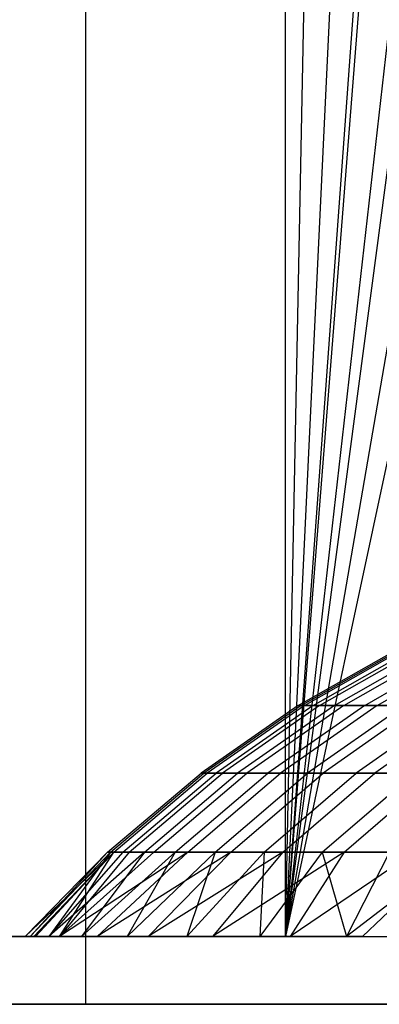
# Model space of a CAD drawing. Extents: x 0.1 to 12.1, y -6 to 6.
# Tile 13 of 181: x 4.331 to 4.499, y -0.9 to -0.441. Entities that reach past the tile are written whole.
import ezdxf

# ---------------------------------------------------------------- set-up
doc = ezdxf.new("R2010")
doc.units = 0
doc.header["$LTSCALE"] = 2.54
doc.layers.get('0').update_dxf_attribs({"linetype": 'CONTINUOUS'})

# ---------------------------------------------------------------- blocks, each defined once
blk = doc.blocks.new('DROPS_COLOR_C_STL')
at = {"color": 0}
for p, q in [((4.45488, -0.86832, 14.7269), (4.49091, 0.93168, 14.71701)), ((4.45488, -0.86832, 14.7269), (4.49091, 0.93168, 14.71701)), ((4.45488, -0.86832, 14.7269), (4.45488, 0.93168, 14.7269)), ((4.45488, -0.86832, 14.7269), (4.45488, 0.93168, 14.7269)), ((4.45488, -0.86832, 26.2895), (4.45488, 0.93168, 26.2895)), ((4.45488, -0.86832, 26.2895), (4.45488, 0.93168, 26.2895)), ((4.36179, -0.9, 35.90637), (4.36179, 0.9, 35.90637)), ((4.36179, -0.9, 35.90637), (4.36179, 0.9, 35.90637)), ((4.53856, 0.88797, 14.70431), (4.45488, -0.86832, 14.7269)), ((4.53856, 0.88797, 14.70431), (4.45488, -0.86832, 14.7269)), ((4.58126, 0.8555, 14.69328), (4.45488, -0.86832, 14.7269)), ((4.58126, 0.8555, 14.69328), (4.45488, -0.86832, 14.7269)), ((4.59042, 0.84923, 14.69096), (4.45488, -0.86832, 14.7269)), ((4.59042, 0.84923, 14.69096), (4.45488, -0.86832, 14.7269)), ((4.64628, 0.81551, 14.67713), (4.45488, -0.86832, 14.7269)), ((4.64628, 0.81551, 14.67713), (4.45488, -0.86832, 14.7269)), ((4.67637, 0.80024, 14.66992), (4.45488, -0.86832, 14.7269)), ((4.67637, 0.80024, 14.66992), (4.45488, -0.86832, 14.7269)), ((4.73844, 0.77427, 14.65556), (4.45488, -0.86832, 14.7269)), ((4.73844, 0.77427, 14.65556), (4.45488, -0.86832, 14.7269)), ((4.80259, 0.75442, 14.64144), (4.45488, -0.86832, 14.7269)), ((4.80259, 0.75442, 14.64144), (4.45488, -0.86832, 14.7269)), ((4.4609, -0.7606, 16.08146), (4.51034, -0.73264, 16.08122)), ((4.4609, -0.7606, 16.08146), (4.51034, -0.73264, 16.08122)), ((4.46227, -0.7606, 15.92671), (4.51171, -0.73264, 15.92783)), ((4.46227, -0.7606, 15.92671), (4.51171, -0.73264, 15.92783)), ((4.46377, -0.7606, 16.2362), (4.51319, -0.73264, 16.23459)), ((4.46377, -0.7606, 16.2362), (4.51319, -0.73264, 16.23459)), ((4.4679, -0.7606, 15.7719), (4.51728, -0.73264, 15.77438)), ((4.4679, -0.7606, 15.7719), (4.51728, -0.73264, 15.77438)), ((4.47085, -0.7606, 16.3904), (4.52021, -0.73264, 16.38744)), ((4.47085, -0.7606, 16.3904), (4.52021, -0.73264, 16.38744)), ((4.47777, -0.7606, 15.61729), (4.52707, -0.73264, 15.62114)), ((4.47777, -0.7606, 15.61729), (4.52707, -0.73264, 15.62114)), ((4.48216, -0.7606, 16.54435), (4.53142, -0.73264, 16.54004)), ((4.48216, -0.7606, 16.54435), (4.53142, -0.73264, 16.54004)), ((4.49189, -0.7606, 15.46318), (4.54106, -0.73264, 15.46838)), ((4.49189, -0.7606, 15.46318), (4.54106, -0.73264, 15.46838)), ((4.49768, -0.7606, 16.69791), (4.54681, -0.73264, 16.69224)), ((4.49768, -0.7606, 16.69791), (4.54681, -0.73264, 16.69224)), ((4.4609, -0.7606, 16.08146), (4.41551, -0.79219, 16.08168)), ((4.4609, -0.7606, 16.08146), (4.41551, -0.79219, 16.08168)), ((4.46227, -0.7606, 15.92671), (4.4169, -0.79219, 15.92568)), ((4.46227, -0.7606, 15.92671), (4.4169, -0.79219, 15.92568)), ((4.46377, -0.7606, 16.2362), (4.41841, -0.79219, 16.23766)), ((4.46377, -0.7606, 16.2362), (4.41841, -0.79219, 16.23766)), ((4.4679, -0.7606, 15.7719), (4.42257, -0.79219, 15.76962)), ((4.4679, -0.7606, 15.7719), (4.42257, -0.79219, 15.76962)), ((4.47085, -0.7606, 16.3904), (4.42555, -0.79219, 16.39312)), ((4.47085, -0.7606, 16.3904), (4.42555, -0.79219, 16.39312)), ((4.47777, -0.7606, 15.61729), (4.43253, -0.79219, 15.61376)), ((4.47777, -0.7606, 15.61729), (4.43253, -0.79219, 15.61376)), ((4.48216, -0.7606, 16.54435), (4.43695, -0.79219, 16.54831)), ((4.48216, -0.7606, 16.54435), (4.43695, -0.79219, 16.54831)), ((4.49189, -0.7606, 15.46318), (4.44676, -0.79219, 15.4584)), ((4.49189, -0.7606, 15.46318), (4.44676, -0.79219, 15.4584)), ((4.49768, -0.7606, 16.69791), (4.4526, -0.79219, 16.70311)), ((4.49768, -0.7606, 16.69791), (4.4526, -0.79219, 16.70311)), ((4.46227, -0.7606, 15.92671), (4.4609, -0.7606, 16.08146)), ((4.4609, -0.7606, 16.08146), (4.46377, -0.7606, 16.2362)), ((4.4609, -0.7606, 16.08146), (4.46377, -0.7606, 16.2362)), ((4.46227, -0.7606, 15.92671), (4.4609, -0.7606, 16.08146)), ((4.4679, -0.7606, 15.7719), (4.46227, -0.7606, 15.92671)), ((4.4679, -0.7606, 15.7719), (4.46227, -0.7606, 15.92671)), ((4.46377, -0.7606, 16.2362), (4.47085, -0.7606, 16.3904)), ((4.46377, -0.7606, 16.2362), (4.47085, -0.7606, 16.3904)), ((4.51025, -0.7606, 15.30951), (4.46526, -0.79219, 15.30349)), ((4.51025, -0.7606, 15.30951), (4.46526, -0.79219, 15.30349)), ((4.47777, -0.7606, 15.61729), (4.4679, -0.7606, 15.7719)), ((4.47777, -0.7606, 15.61729), (4.4679, -0.7606, 15.7719)), ((4.47085, -0.7606, 16.3904), (4.48216, -0.7606, 16.54435)), ((4.47085, -0.7606, 16.3904), (4.48216, -0.7606, 16.54435)), ((4.51742, -0.7606, 16.85098), (4.4725, -0.79219, 16.85741)), ((4.51742, -0.7606, 16.85098), (4.4725, -0.79219, 16.85741)), ((4.49189, -0.7606, 15.46318), (4.47777, -0.7606, 15.61729)), ((4.49189, -0.7606, 15.46318), (4.47777, -0.7606, 15.61729)), ((4.48216, -0.7606, 16.54435), (4.49768, -0.7606, 16.69791)), ((4.48216, -0.7606, 16.54435), (4.49768, -0.7606, 16.69791)), ((4.53279, -0.7606, 15.15678), (4.48799, -0.79219, 15.14954)), ((4.53279, -0.7606, 15.15678), (4.48799, -0.79219, 15.14954)), ((4.51025, -0.7606, 15.30951), (4.49189, -0.7606, 15.46318)), ((4.51025, -0.7606, 15.30951), (4.49189, -0.7606, 15.46318)), ((4.54139, -0.7606, 17.00346), (4.49665, -0.79219, 17.01112)), ((4.54139, -0.7606, 17.00346), (4.49665, -0.79219, 17.01112)), ((4.49768, -0.7606, 16.69791), (4.51742, -0.7606, 16.85098)), ((4.49768, -0.7606, 16.69791), (4.51742, -0.7606, 16.85098)), ((4.37192, -0.82903, 16.08189), (4.41551, -0.79219, 16.08168)), ((4.37192, -0.82903, 16.08189), (4.41551, -0.79219, 16.08168)), ((4.37332, -0.82903, 15.92469), (4.4169, -0.79219, 15.92568)), ((4.37332, -0.82903, 15.92469), (4.4169, -0.79219, 15.92568)), ((4.37484, -0.82903, 16.23907), (4.41841, -0.79219, 16.23766)), ((4.37484, -0.82903, 16.23907), (4.41841, -0.79219, 16.23766)), ((4.37903, -0.82903, 15.76742), (4.42257, -0.79219, 15.76962)), ((4.37903, -0.82903, 15.76742), (4.42257, -0.79219, 15.76962)), ((4.38204, -0.82903, 16.39572), (4.42555, -0.79219, 16.39312)), ((4.38204, -0.82903, 16.39572), (4.42555, -0.79219, 16.39312)), ((4.38907, -0.82903, 15.61038), (4.43253, -0.79219, 15.61376)), ((4.38907, -0.82903, 15.61038), (4.43253, -0.79219, 15.61376)), ((4.39352, -0.82903, 16.55211), (4.43695, -0.79219, 16.54831)), ((4.39352, -0.82903, 16.55211), (4.43695, -0.79219, 16.54831)), ((4.40341, -0.82903, 15.45382), (4.44676, -0.79219, 15.4584)), ((4.40341, -0.82903, 15.45382), (4.44676, -0.79219, 15.4584)), ((4.40929, -0.82903, 16.7081), (4.4526, -0.79219, 16.70311)), ((4.40929, -0.82903, 16.7081), (4.4526, -0.79219, 16.70311)), ((4.41551, -0.79219, 16.08168), (4.4169, -0.79219, 15.92568)), ((4.41841, -0.79219, 16.23766), (4.41551, -0.79219, 16.08168)), ((4.41841, -0.79219, 16.23766), (4.41551, -0.79219, 16.08168)), ((4.41551, -0.79219, 16.08168), (4.4169, -0.79219, 15.92568)), ((4.4169, -0.79219, 15.92568), (4.42257, -0.79219, 15.76962)), ((4.4169, -0.79219, 15.92568), (4.42257, -0.79219, 15.76962)), ((4.42555, -0.79219, 16.39312), (4.41841, -0.79219, 16.23766)), ((4.42555, -0.79219, 16.39312), (4.41841, -0.79219, 16.23766)), ((4.42205, -0.82903, 15.29771), (4.46526, -0.79219, 15.30349)), ((4.42205, -0.82903, 15.29771), (4.46526, -0.79219, 15.30349)), ((4.42257, -0.79219, 15.76962), (4.43253, -0.79219, 15.61376)), ((4.42257, -0.79219, 15.76962), (4.43253, -0.79219, 15.61376)), ((4.43695, -0.79219, 16.54831), (4.42555, -0.79219, 16.39312)), ((4.43695, -0.79219, 16.54831), (4.42555, -0.79219, 16.39312)), ((4.42935, -0.82903, 16.86359), (4.4725, -0.79219, 16.85741)), ((4.42935, -0.82903, 16.86359), (4.4725, -0.79219, 16.85741)), ((4.43253, -0.79219, 15.61376), (4.44676, -0.79219, 15.4584)), ((4.43253, -0.79219, 15.61376), (4.44676, -0.79219, 15.4584)), ((4.4526, -0.79219, 16.70311), (4.43695, -0.79219, 16.54831)), ((4.4526, -0.79219, 16.70311), (4.43695, -0.79219, 16.54831)), ((4.44495, -0.82903, 15.14257), (4.48799, -0.79219, 15.14954)), ((4.44495, -0.82903, 15.14257), (4.48799, -0.79219, 15.14954)), ((4.44676, -0.79219, 15.4584), (4.46526, -0.79219, 15.30349)), ((4.44676, -0.79219, 15.4584), (4.46526, -0.79219, 15.30349)), ((4.4725, -0.79219, 16.85741), (4.4526, -0.79219, 16.70311)), ((4.4725, -0.79219, 16.85741), (4.4526, -0.79219, 16.70311)), ((4.45369, -0.82903, 17.01849), (4.49665, -0.79219, 17.01112)), ((4.45369, -0.82903, 17.01849), (4.49665, -0.79219, 17.01112)), ((4.46526, -0.79219, 15.30349), (4.48799, -0.79219, 15.14954)), ((4.46526, -0.79219, 15.30349), (4.48799, -0.79219, 15.14954)), ((4.47213, -0.82903, 14.98812), (4.51495, -0.79219, 14.99626)), ((4.47213, -0.82903, 14.98812), (4.51495, -0.79219, 14.99626)), ((4.49665, -0.79219, 17.01112), (4.4725, -0.79219, 16.85741)), ((4.49665, -0.79219, 17.01112), (4.4725, -0.79219, 16.85741)), ((4.4823, -0.82903, 17.17265), (4.52505, -0.79219, 17.16411)), ((4.4823, -0.82903, 17.17265), (4.52505, -0.79219, 17.16411)), ((4.48799, -0.79219, 15.14954), (4.51495, -0.79219, 14.99626)), ((4.48799, -0.79219, 15.14954), (4.51495, -0.79219, 14.99626)), ((4.52505, -0.79219, 17.16411), (4.49665, -0.79219, 17.01112)), ((4.52505, -0.79219, 17.16411), (4.49665, -0.79219, 17.01112)), ((4.37192, -0.82903, 16.08189), (4.33339, -0.86832, 16.07933)), ((4.37192, -0.82903, 16.08189), (4.33339, -0.86832, 16.07933)), ((4.37484, -0.82903, 16.23907), (4.33339, -0.86832, 16.07933)), ((4.37484, -0.82903, 16.23907), (4.33339, -0.86832, 16.07933)), ((4.37332, -0.82903, 15.92469), (4.33577, -0.86832, 15.88659)), ((4.37332, -0.82903, 15.92469), (4.33577, -0.86832, 15.88659)), ((4.37192, -0.82903, 16.08189), (4.33577, -0.86832, 15.88659)), ((4.37192, -0.82903, 16.08189), (4.33577, -0.86832, 15.88659)), ((4.37484, -0.82903, 16.23907), (4.33748, -0.86832, 16.27284)), ((4.37484, -0.82903, 16.23907), (4.33748, -0.86832, 16.27284)), ((4.33834, -0.86832, 16.29446), (4.37484, -0.82903, 16.23907)), ((4.33834, -0.86832, 16.29446), (4.37484, -0.82903, 16.23907)), ((4.38907, -0.82903, 15.61038), (4.34455, -0.86832, 15.69465)), ((4.37903, -0.82903, 15.76742), (4.34455, -0.86832, 15.69465)), ((4.38907, -0.82903, 15.61038), (4.34455, -0.86832, 15.69465)), ((4.37903, -0.82903, 15.76742), (4.34455, -0.86832, 15.69465)), ((4.37332, -0.82903, 15.92469), (4.34455, -0.86832, 15.69465)), ((4.37332, -0.82903, 15.92469), (4.34455, -0.86832, 15.69465)), ((4.38204, -0.82903, 16.39572), (4.34952, -0.86832, 16.48609)), ((4.34952, -0.86832, 16.48609), (4.37484, -0.82903, 16.23907)), ((4.34952, -0.86832, 16.48609), (4.37484, -0.82903, 16.23907)), ((4.39352, -0.82903, 16.55211), (4.34952, -0.86832, 16.48609)), ((4.38204, -0.82903, 16.39572), (4.34952, -0.86832, 16.48609)), ((4.39352, -0.82903, 16.55211), (4.34952, -0.86832, 16.48609)), ((4.40929, -0.82903, 16.7081), (4.34952, -0.86832, 16.48609)), ((4.40929, -0.82903, 16.7081), (4.34952, -0.86832, 16.48609)), ((4.40341, -0.82903, 15.45382), (4.35968, -0.86832, 15.50358)), ((4.40341, -0.82903, 15.45382), (4.35968, -0.86832, 15.50358)), ((4.38907, -0.82903, 15.61038), (4.35968, -0.86832, 15.50358)), ((4.38907, -0.82903, 15.61038), (4.35968, -0.86832, 15.50358)), ((4.40929, -0.82903, 16.7081), (4.36702, -0.86832, 16.67671)), ((4.40929, -0.82903, 16.7081), (4.36702, -0.86832, 16.67671)), ((4.42935, -0.82903, 16.86359), (4.36702, -0.86832, 16.67671)), ((4.42935, -0.82903, 16.86359), (4.36702, -0.86832, 16.67671)), ((4.37332, -0.82903, 15.92469), (4.37192, -0.82903, 16.08189)), ((4.37192, -0.82903, 16.08189), (4.37484, -0.82903, 16.23907)), ((4.37192, -0.82903, 16.08189), (4.37484, -0.82903, 16.23907)), ((4.37332, -0.82903, 15.92469), (4.37192, -0.82903, 16.08189)), ((4.37903, -0.82903, 15.76742), (4.37332, -0.82903, 15.92469)), ((4.37903, -0.82903, 15.76742), (4.37332, -0.82903, 15.92469)), ((4.37484, -0.82903, 16.23907), (4.38204, -0.82903, 16.39572)), ((4.37484, -0.82903, 16.23907), (4.38204, -0.82903, 16.39572)), ((4.38907, -0.82903, 15.61038), (4.37903, -0.82903, 15.76742)), ((4.38907, -0.82903, 15.61038), (4.37903, -0.82903, 15.76742)), ((4.42205, -0.82903, 15.29771), (4.38112, -0.86832, 15.31352)), ((4.42205, -0.82903, 15.29771), (4.38112, -0.86832, 15.31352)), ((4.40341, -0.82903, 15.45382), (4.38112, -0.86832, 15.31352)), ((4.40341, -0.82903, 15.45382), (4.38112, -0.86832, 15.31352)), ((4.38204, -0.82903, 16.39572), (4.39352, -0.82903, 16.55211)), ((4.38204, -0.82903, 16.39572), (4.39352, -0.82903, 16.55211)), ((4.40341, -0.82903, 15.45382), (4.38907, -0.82903, 15.61038)), ((4.40341, -0.82903, 15.45382), (4.38907, -0.82903, 15.61038)), ((4.42935, -0.82903, 16.86359), (4.3908, -0.86832, 16.86619)), ((4.42935, -0.82903, 16.86359), (4.3908, -0.86832, 16.86619)), ((4.45369, -0.82903, 17.01849), (4.3908, -0.86832, 16.86619)), ((4.45369, -0.82903, 17.01849), (4.3908, -0.86832, 16.86619)), ((4.39352, -0.82903, 16.55211), (4.40929, -0.82903, 16.7081)), ((4.39352, -0.82903, 16.55211), (4.40929, -0.82903, 16.7081)), ((4.42205, -0.82903, 15.29771), (4.40341, -0.82903, 15.45382)), ((4.42205, -0.82903, 15.29771), (4.40341, -0.82903, 15.45382)), ((4.44495, -0.82903, 15.14257), (4.40887, -0.86832, 15.12446)), ((4.44495, -0.82903, 15.14257), (4.40887, -0.86832, 15.12446)), ((4.42205, -0.82903, 15.29771), (4.40887, -0.86832, 15.12446)), ((4.42205, -0.82903, 15.29771), (4.40887, -0.86832, 15.12446)), ((4.40929, -0.82903, 16.7081), (4.42935, -0.82903, 16.86359)), ((4.40929, -0.82903, 16.7081), (4.42935, -0.82903, 16.86359)), ((4.45369, -0.82903, 17.01849), (4.42085, -0.86832, 17.05446)), ((4.45369, -0.82903, 17.01849), (4.42085, -0.86832, 17.05446)), ((4.4823, -0.82903, 17.17265), (4.42085, -0.86832, 17.05446)), ((4.4823, -0.82903, 17.17265), (4.42085, -0.86832, 17.05446)), ((4.44495, -0.82903, 15.14257), (4.42205, -0.82903, 15.29771)), ((4.44495, -0.82903, 15.14257), (4.42205, -0.82903, 15.29771)), ((4.42935, -0.82903, 16.86359), (4.45369, -0.82903, 17.01849)), ((4.42935, -0.82903, 16.86359), (4.45369, -0.82903, 17.01849)), ((4.47213, -0.82903, 14.98812), (4.44299, -0.86832, 14.9361)), ((4.47213, -0.82903, 14.98812), (4.44299, -0.86832, 14.9361)), ((4.44495, -0.82903, 15.14257), (4.44299, -0.86832, 14.9361)), ((4.44495, -0.82903, 15.14257), (4.44299, -0.86832, 14.9361)), ((4.47213, -0.82903, 14.98812), (4.44495, -0.82903, 15.14257)), ((4.47213, -0.82903, 14.98812), (4.44495, -0.82903, 15.14257)), ((4.45369, -0.82903, 17.01849), (4.4823, -0.82903, 17.17265)), ((4.45369, -0.82903, 17.01849), (4.4823, -0.82903, 17.17265)), ((4.4823, -0.82903, 17.17265), (4.45717, -0.86832, 17.24164)), ((4.4823, -0.82903, 17.17265), (4.45717, -0.86832, 17.24164)), ((4.51526, -0.82903, 17.32635), (4.45717, -0.86832, 17.24164)), ((4.51526, -0.82903, 17.32635), (4.45717, -0.86832, 17.24164)), ((4.50348, -0.82903, 14.83471), (4.47213, -0.82903, 14.98812)), ((4.47213, -0.82903, 14.98812), (4.48343, -0.86832, 14.74868)), ((4.47213, -0.82903, 14.98812), (4.48343, -0.86832, 14.74868)), ((4.50348, -0.82903, 14.83471), (4.47213, -0.82903, 14.98812)), ((4.4823, -0.82903, 17.17265), (4.51526, -0.82903, 17.32635)), ((4.4823, -0.82903, 17.17265), (4.51526, -0.82903, 17.32635)), ((4.50348, -0.82903, 14.83471), (4.48343, -0.86832, 14.74868)), ((4.50348, -0.82903, 14.83471), (4.48343, -0.86832, 14.74868)), ((4.52252, -0.83834, 14.70854), (4.48343, -0.86832, 14.74868)), ((4.52252, -0.83834, 14.70854), (4.48343, -0.86832, 14.74868)), ((4.52252, -0.83834, 14.70854), (4.49091, -0.86832, 14.71701)), ((4.52252, -0.83834, 14.70854), (4.49091, -0.86832, 14.71701)), ((4.45488, -0.86832, 14.7269), (4.0419, -0.86832, 14.85779)), ((4.0419, -0.86832, 26.1586), (4.45488, -0.86832, 26.2895)), ((4.0419, -0.86832, 26.1586), (4.45488, -0.86832, 26.2895)), ((4.45488, -0.86832, 14.7269), (4.0419, -0.86832, 14.85779)), ((4.33577, -0.86832, 15.88659), (4.33339, -0.86832, 16.07933)), ((4.33339, -0.86832, 16.07933), (4.33748, -0.86832, 16.27284)), ((4.33577, -0.86832, 15.88659), (4.33339, -0.86832, 16.07933)), ((4.33339, -0.86832, 16.07933), (4.33748, -0.86832, 16.27284)), ((4.34455, -0.86832, 15.69465), (4.33577, -0.86832, 15.88659)), ((4.34455, -0.86832, 15.69465), (4.33577, -0.86832, 15.88659)), ((4.33748, -0.86832, 16.27284), (4.33834, -0.86832, 16.29446)), ((4.33748, -0.86832, 16.27284), (4.33834, -0.86832, 16.29446)), ((4.33834, -0.86832, 16.29446), (4.34952, -0.86832, 16.48609)), ((4.33834, -0.86832, 16.29446), (4.34952, -0.86832, 16.48609)), ((4.35968, -0.86832, 15.50358), (4.34455, -0.86832, 15.69465)), ((4.35968, -0.86832, 15.50358), (4.34455, -0.86832, 15.69465)), ((4.34952, -0.86832, 16.48609), (4.36702, -0.86832, 16.67671)), ((4.34952, -0.86832, 16.48609), (4.36702, -0.86832, 16.67671)), ((4.38112, -0.86832, 15.31352), (4.35968, -0.86832, 15.50358)), ((4.38112, -0.86832, 15.31352), (4.35968, -0.86832, 15.50358)), ((4.36702, -0.86832, 16.67671), (4.3908, -0.86832, 16.86619)), ((4.36702, -0.86832, 16.67671), (4.3908, -0.86832, 16.86619)), ((4.40887, -0.86832, 15.12446), (4.38112, -0.86832, 15.31352)), ((4.40887, -0.86832, 15.12446), (4.38112, -0.86832, 15.31352)), ((4.3908, -0.86832, 16.86619), (4.42085, -0.86832, 17.05446)), ((4.3908, -0.86832, 16.86619), (4.42085, -0.86832, 17.05446)), ((4.44299, -0.86832, 14.9361), (4.40887, -0.86832, 15.12446)), ((4.44299, -0.86832, 14.9361), (4.40887, -0.86832, 15.12446)), ((4.42085, -0.86832, 17.05446), (4.45717, -0.86832, 17.24164)), ((4.42085, -0.86832, 17.05446), (4.45717, -0.86832, 17.24164)), ((4.48343, -0.86832, 14.74868), (4.44299, -0.86832, 14.9361)), ((4.48343, -0.86832, 14.74868), (4.44299, -0.86832, 14.9361)), ((4.49091, -0.86832, 14.71701), (4.45488, -0.86832, 14.7269)), ((4.45488, -0.86832, 26.2895), (4.87623, -0.86832, 26.39025)), ((4.45488, -0.86832, 26.2895), (4.87623, -0.86832, 26.39025)), ((4.49091, -0.86832, 14.71701), (4.45488, -0.86832, 14.7269)), ((4.45717, -0.86832, 17.24164), (4.49978, -0.86832, 17.42783)), ((4.45717, -0.86832, 17.24164), (4.49978, -0.86832, 17.42783)), ((4.49091, -0.86832, 14.71701), (4.48343, -0.86832, 14.74868)), ((4.49091, -0.86832, 14.71701), (4.48343, -0.86832, 14.74868)), ((4.71769, -0.9, 39.52568), (3.81212, -0.9, 39.52568)), ((4.71769, -0.9, 39.52568), (3.81212, -0.9, 39.52568)), ((4.71769, -0.9, 32.52113), (3.81212, -0.9, 32.52113)), ((4.71769, -0.9, 32.52113), (3.81212, -0.9, 32.52113)), ((4.13789, -0.9, 36.02045), (4.36179, -0.9, 35.90637)), ((4.13789, -0.9, 36.02045), (4.36179, -0.9, 35.90637)), ((4.2108, -0.9, 26.81479), (4.57277, -0.9, 26.70963)), ((4.2108, -0.9, 26.81479), (4.57277, -0.9, 26.70963)), ((4.36179, -0.9, 35.90637), (4.59241, -0.9, 35.80657)), ((4.36179, -0.9, 35.90637), (4.59241, -0.9, 35.80657))]:
    blk.add_line(p, q, dxfattribs=at)

msp = doc.modelspace()

# ---------------------------------------------------------------- block references
at = {"color": 0}
msp.add_blockref('DROPS_COLOR_C_STL', (0, 0), dxfattribs=at)

doc.saveas('drawing.dxf')
